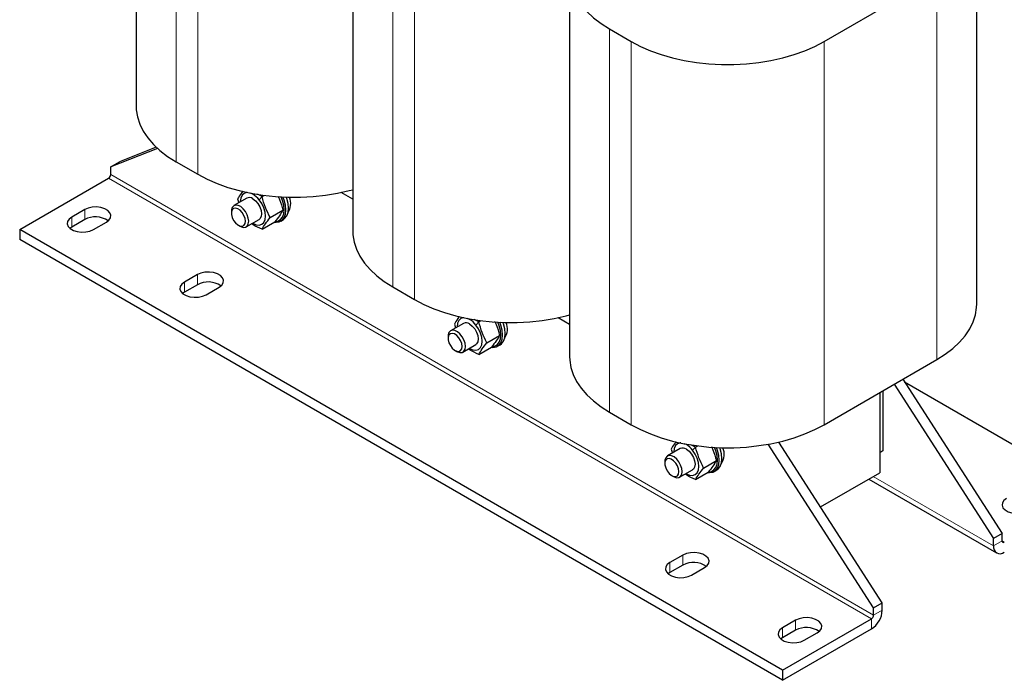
# Model space of a CAD drawing. Header units: millimetres. Extents: x 5 to 418, y 2 to 292.
# Tile 16 of 20: x 318 to 382, y 55 to 98. Entities that reach past the tile are written whole.
import ezdxf

# ---------------------------------------------------------------- set-up
doc = ezdxf.new("R2010")
doc.units = ezdxf.units.MM

msp = doc.modelspace()

# ---------------------------------------------------------------- linework, layer by layer
at = {"color": 7, "linetype": 'Continuous', "lineweight": 25}
for p, q in [((325.2179, 117.2291), (325.2179, 92.243)), ((339.3601, 109.0651), (339.3601, 84.0789)), ((353.5022, 100.901), (353.5022, 75.9148)), ((380.0703, 79.3437), (380.0703, 101.0872)), ((370.1097, 96.4516), (377.4636, 100.6969)), ((356.1089, 97.268), (357.5232, 96.4516)), ((326.6145, 89.4799), (323.5608, 88.2696)), ((326.5368, 89.5515), (324.1265, 88.5962)), ((323.5608, 88.2696), (324.1265, 88.5962)), ((323.5608, 87.7797), (323.5608, 88.2696)), ((327.8247, 88.61), (329.2389, 87.7936)), ((317.6211, 84.1875), (323.4194, 87.5348)), ((332.4381, 86.2364), (331.599, 85.752)), ((331.8412, 86.1936), (331.9232, 85.9391)), ((332.8381, 86.4907), (332.7058, 86.5547)), ((333.4334, 86.336), (333.1288, 86.4883)), ((333.4334, 86.336), (333.5705, 86.4151)), ((339.3601, 86.1712), (338.608, 86.6053)), ((321.8638, 85.4937), (321.0152, 85.0039)), ((321.8638, 84.8405), (321.0152, 84.3507)), ((331.4333, 85.3857), (331.4333, 85.2605)), ((332.399, 84.3663), (333.238, 84.8507)), ((333.9641, 84.9681), (334.7965, 85.4486)), ((334.6562, 84.7457), (334.8259, 84.8436)), ((367.4014, 55.4499), (317.6211, 84.1875)), ((317.6211, 84.1875), (317.6211, 83.5343)), ((321.0152, 84.3507), (320.8978, 84.2691)), ((322.4294, 84.1875), (323.278, 84.6773)), ((331.8905, 84.4686), (331.9989, 84.406)), ((333.4334, 84.213), (334.2658, 84.6935)), ((367.4014, 54.7967), (317.6211, 83.5343)), ((329.2177, 81.2484), (328.3691, 80.7586)), ((329.2177, 80.5952), (328.3691, 80.1053)), ((329.7834, 79.9422), (330.6319, 80.432)), ((341.9668, 80.4459), (343.381, 79.6295)), ((328.3691, 80.1053), (328.2517, 80.0237)), ((346.9802, 78.3266), (346.8479, 78.3906)), ((353.5022, 78.0071), (352.7502, 78.4412)), ((346.5802, 78.0723), (345.7412, 77.5879)), ((345.9834, 78.0295), (346.0653, 77.775)), ((347.5755, 78.1719), (347.2709, 78.3242)), ((347.5755, 78.1719), (347.7126, 78.251)), ((345.5755, 77.2216), (345.5755, 77.0964)), ((348.1063, 76.804), (348.9387, 77.2845)), ((346.5411, 76.2022), (347.3802, 76.6866)), ((347.5755, 76.0489), (348.408, 76.5294)), ((348.7984, 76.5816), (348.9681, 76.6796)), ((346.0326, 76.3045), (346.1411, 76.2419)), ((370.1097, 71.4654), (377.4636, 75.7107)), ((374.6779, 74.1026), (381.1617, 64.0468)), ((375.2436, 74.4292), (381.7274, 64.3734)), ((375.3547, 74.2568), (387.6671, 67.149)), ((373.7371, 73.5595), (373.7371, 69.6394)), ((373.7371, 73.5595), (373.7371, 68.333)), ((373.9492, 73.682), (373.9492, 69.7619)), ((356.1089, 72.2818), (357.5232, 71.4654)), ((361.1223, 70.1626), (360.99, 70.2265)), ((361.7177, 70.0078), (361.4131, 70.1601)), ((361.7177, 70.0078), (361.8547, 70.0869)), ((373.3411, 59.5321), (366.4667, 70.1937)), ((373.9068, 59.8586), (367.1518, 70.335)), ((360.7224, 69.9082), (359.8833, 69.4238)), ((360.1255, 69.8654), (360.2074, 69.6109)), ((373.9492, 69.7619), (373.7371, 69.6394)), ((359.7176, 69.0576), (359.7176, 68.9323)), ((362.2484, 68.6399), (363.0808, 69.1205)), ((360.1747, 68.1404), (360.2832, 68.0778)), ((360.6832, 68.0382), (361.5223, 68.5225)), ((361.7177, 67.8848), (362.5501, 68.3653)), ((362.9405, 68.4175), (363.1102, 68.5155)), ((369.8789, 66.1057), (373.7371, 68.333)), ((373.0198, 67.9189), (381.3689, 63.099)), ((381.7274, 64.3734), (381.1617, 64.0468)), ((381.7274, 63.8834), (381.7274, 64.3734)), ((381.1617, 63.5569), (381.1617, 64.0468)), ((360.8961, 62.9609), (360.0475, 62.471)), ((360.0475, 61.8178), (359.9301, 61.7362)), ((360.8961, 62.3076), (360.0475, 61.8178)), ((361.4617, 61.6546), (362.3103, 62.1445)), ((373.3411, 59.5321), (373.9068, 59.8586)), ((373.9068, 59.3687), (373.9068, 59.8586)), ((373.3411, 59.0421), (373.3411, 59.5321)), ((367.4014, 55.4499), (373.1997, 58.7972)), ((368.25, 58.7155), (367.4014, 58.2257)), ((367.4014, 54.7967), (373.1997, 58.144)), ((368.25, 58.0623), (367.4014, 57.5725)), ((368.8157, 57.4093), (369.6642, 57.8991)), ((367.4014, 57.5725), (367.284, 57.4909)), ((367.4014, 55.4499), (367.4014, 54.7967))]:
    msp.add_line(p, q, dxfattribs=at)
at = {"color": 7, "linetype": 'Continuous', "lineweight": 18}
for p, q in [((327.8247, 113.5961), (327.8247, 88.61)), ((329.2389, 112.7797), (329.2389, 87.7936)), ((341.9668, 105.432), (341.9668, 80.4459)), ((343.381, 104.6156), (343.381, 79.6295)), ((377.4636, 100.6969), (377.4636, 75.7107)), ((356.1089, 97.268), (356.1089, 72.2818)), ((357.5232, 96.4516), (357.5232, 71.4654)), ((370.1097, 96.4516), (370.1097, 71.4654)), ((373.1997, 58.7972), (323.4194, 87.5348)), ((373.3411, 59.0421), (323.5608, 87.7797)), ((333.2482, 86.1271), (333.4334, 86.336)), ((321.8638, 85.4937), (321.8638, 84.8405)), ((321.0152, 85.0039), (321.0152, 84.3507)), ((329.2177, 81.2484), (329.2177, 80.5952)), ((328.3691, 80.7586), (328.3691, 80.1053)), ((347.3903, 77.963), (347.5755, 78.1719)), ((361.5325, 69.7989), (361.7177, 70.0078)), ((373.3127, 68.088), (381.1617, 63.5569)), ((381.1617, 63.5569), (381.7274, 63.8834)), ((381.7274, 63.8834), (381.8688, 63.8018)), ((360.0475, 62.471), (360.0475, 61.8178)), ((360.8961, 62.9609), (360.8961, 62.3076)), ((373.3411, 59.0421), (373.9068, 59.3687)), ((368.25, 58.7155), (368.25, 58.0623)), ((373.1997, 58.144), (373.1997, 58.7972)), ((367.4014, 58.2257), (367.4014, 57.5725))]:
    msp.add_line(p, q, dxfattribs=at)
at = {"color": 7, "linetype": 'Continuous', "lineweight": 25, "flags": 128}
for points in [[(356.1089, 104.534), (355.5551, 104.1833), (355.0597, 103.8046), (354.627, 103.4011), (354.2605, 102.9763), (353.9636, 102.5337), (353.7386, 102.0773), (353.5875, 101.6108), (353.5117, 101.1383), (353.5117, 100.6637), (353.5875, 100.1912), (353.7386, 99.7247), (353.9636, 99.2682), (354.2605, 98.8257), (354.627, 98.4009), (355.0597, 97.9974), (355.5551, 97.6187), (356.1089, 97.268)], [(357.5232, 96.4516), (358.1307, 96.1318), (358.7867, 95.8459), (359.4856, 95.596), (360.2215, 95.3845), (360.9881, 95.2131), (361.7787, 95.0832), (362.5868, 94.996), (363.4054, 94.9522), (364.2274, 94.9522), (365.046, 94.996), (365.8541, 95.0832), (366.6448, 95.2131), (367.4113, 95.3845), (368.1472, 95.596), (368.8461, 95.8459), (369.5021, 96.1318), (370.1097, 96.4516)], [(325.2179, 92.243), (325.2274, 92.0057), (325.3033, 91.5332), (325.4543, 91.0667), (325.6793, 90.6102), (325.9763, 90.1677), (326.3427, 89.7429), (326.7754, 89.3394), (327.2709, 88.9607), (327.8247, 88.61)], [(329.2389, 87.7936), (329.8464, 87.4739), (330.5024, 87.1879), (331.2014, 86.938), (331.9372, 86.7265), (332.7038, 86.5551), (333.4945, 86.4252), (334.3025, 86.338), (335.1211, 86.2942), (335.9432, 86.2942), (336.7617, 86.338), (337.5698, 86.4252), (338.3605, 86.5551), (339.127, 86.7265), (339.3601, 86.7882)], [(332.4696, 86.6025), (332.4279, 86.6006), (332.2581, 86.5481), (332.1277, 86.4272), (332.0458, 86.2461), (332.0178, 86.017), (332.0181, 85.9939)], [(332.818, 84.6082), (332.8381, 84.5963), (333.0504, 84.5061), (333.2482, 84.4865), (333.4181, 84.5389), (333.5484, 84.6599), (333.6304, 84.841), (333.6583, 85.07), (333.6304, 85.3313), (333.5484, 85.607), (333.4181, 85.8785), (333.2482, 86.1271)], [(332.8381, 86.1968), (333.0129, 86.0639), (333.1706, 85.8801), (333.2957, 85.6633), (333.3761, 85.4348), (333.4037, 85.217), (333.3761, 85.0311), (333.2957, 84.8954), (333.238, 84.8507)], [(334.2537, 84.6787), (334.3472, 84.6709), (334.5617, 84.7027), (334.7408, 84.8061), (334.8756, 84.976), (334.9593, 85.2039), (334.9877, 85.4782), (334.9593, 85.7853), (334.8756, 86.1098), (334.8005, 86.3061)], [(334.301, 84.7114), (334.4699, 84.7415), (334.64, 84.8397), (334.7681, 85.0012), (334.8476, 85.2176), (334.8745, 85.4782), (334.8476, 85.77), (334.7681, 86.0782), (334.6755, 86.3126)], [(334.8259, 84.8436), (334.9105, 84.9041), (335.0453, 85.074), (335.129, 85.3018), (335.1574, 85.5762), (335.129, 85.8833), (335.0453, 86.2077), (335.0133, 86.2975)], [(323.278, 84.6773), (323.4485, 84.8089), (323.548, 84.9628), (323.5683, 85.1267), (323.5078, 85.2873), (323.3714, 85.4315), (323.1701, 85.5477), (322.9203, 85.6264), (322.6422, 85.6613), (322.3583, 85.6496), (322.0916, 85.5922), (321.8638, 85.4937)], [(332.5647, 84.7326), (332.5396, 84.9396), (332.4664, 85.1573), (332.3517, 85.3663), (332.2057, 85.5479), (332.0413, 85.6862), (331.8731, 85.7687), (331.7162, 85.7882), (331.5843, 85.7429), (331.4893, 85.6368), (331.4396, 85.4794), (331.4333, 85.3857)], [(332.3478, 84.7326), (332.323, 84.9183), (332.2513, 85.1125), (332.1406, 85.2942), (332.0028, 85.4436), (331.8528, 85.5445), (331.7069, 85.5861), (331.5809, 85.5637), (331.4884, 85.48), (331.4396, 85.3438), (331.4396, 85.17), (331.4884, 84.9774), (331.5809, 84.7869), (331.7069, 84.6191), (331.8528, 84.4922), (332.0028, 84.4199), (332.1406, 84.4102), (332.2513, 84.464), (332.323, 84.5755), (332.3478, 84.7326)], [(321.0152, 85.0039), (320.8447, 84.8724), (320.7452, 84.7184), (320.7249, 84.5545), (320.7854, 84.3939), (320.9218, 84.2497), (321.1231, 84.1335), (321.3729, 84.0548), (321.651, 84.0199), (321.9349, 84.0316), (322.2016, 84.089), (322.4294, 84.1875)], [(331.9989, 84.406), (332.0413, 84.3833), (332.2057, 84.3318), (332.3517, 84.3448), (332.4664, 84.4214), (332.5396, 84.5546), (332.5647, 84.7326)], [(339.3601, 84.0789), (339.3696, 83.8416), (339.4454, 83.3691), (339.5965, 82.9026), (339.8214, 82.4461), (340.1184, 82.0036), (340.4848, 81.5788), (340.9176, 81.1753), (341.413, 80.7966), (341.9668, 80.4459)], [(330.6319, 80.432), (330.8025, 80.5635), (330.9019, 80.7175), (330.9222, 80.8814), (330.8617, 81.042), (330.7253, 81.1862), (330.5241, 81.3024), (330.2742, 81.3811), (329.9961, 81.416), (329.7122, 81.4043), (329.4455, 81.3469), (329.2177, 81.2484)], [(328.3691, 80.7586), (328.1986, 80.627), (328.0991, 80.4731), (328.0788, 80.3092), (328.1393, 80.1486), (328.2757, 80.0044), (328.477, 79.8882), (328.7268, 79.8095), (329.0049, 79.7745), (329.2888, 79.7863), (329.5555, 79.8437), (329.7834, 79.9422)], [(343.381, 79.6295), (343.9885, 79.3098), (344.6446, 79.0238), (345.3435, 78.774), (346.0794, 78.5624), (346.8459, 78.391), (347.6366, 78.2611), (348.4447, 78.1739), (349.2632, 78.1301), (350.0853, 78.1301), (350.9039, 78.1739), (351.7119, 78.2611), (352.5026, 78.391), (353.2692, 78.5624), (353.5022, 78.6241)], [(377.4636, 75.7107), (378.0174, 76.0614), (378.5128, 76.4402), (378.9456, 76.8436), (379.312, 77.2685), (379.6089, 77.711), (379.8339, 78.1674), (379.985, 78.6339), (380.0608, 79.1065), (380.0703, 79.3437)], [(346.6118, 78.4384), (346.5701, 78.4365), (346.4002, 78.384), (346.2698, 78.2631), (346.1879, 78.082), (346.16, 77.853), (346.1602, 77.8298)], [(346.9601, 76.4441), (346.9802, 76.4323), (347.1925, 76.342), (347.3903, 76.3224), (347.5602, 76.3749), (347.6905, 76.4958), (347.7725, 76.6769), (347.8004, 76.9059), (347.7725, 77.1672), (347.6905, 77.443), (347.5602, 77.7144), (347.3903, 77.963)], [(346.9802, 78.0327), (347.155, 77.8998), (347.3127, 77.716), (347.4378, 77.4992), (347.5182, 77.2707), (347.5459, 77.0529), (347.5182, 76.867), (347.4378, 76.7313), (347.3802, 76.6866)], [(348.3851, 76.5162), (348.4893, 76.5068), (348.7038, 76.5386), (348.883, 76.6421), (349.0178, 76.812), (349.1014, 77.0398), (349.1298, 77.3141), (349.1014, 77.6212), (349.0178, 77.9457), (348.9426, 78.142)], [(348.4432, 76.5473), (348.612, 76.5774), (348.7822, 76.6757), (348.9102, 76.8371), (348.9897, 77.0535), (349.0167, 77.3141), (348.9897, 77.6059), (348.9102, 77.9141), (348.8177, 78.1485)], [(348.9681, 76.6796), (349.0527, 76.74), (349.1875, 76.9099), (349.2711, 77.1378), (349.2995, 77.4121), (349.2711, 77.7192), (349.1875, 78.0436), (349.1554, 78.1334)], [(346.7068, 76.5685), (346.6817, 76.7756), (346.6085, 76.9932), (346.4938, 77.2022), (346.3478, 77.3838), (346.1834, 77.5221), (346.0153, 77.6046), (345.8583, 77.6241), (345.7265, 77.5788), (345.6315, 77.4727), (345.5818, 77.3153), (345.5755, 77.2216)], [(346.4899, 76.5685), (346.4651, 76.7542), (346.3935, 76.9485), (346.2827, 77.1301), (346.1449, 77.2795), (345.9949, 77.3804), (345.849, 77.422), (345.723, 77.3997), (345.6306, 77.3159), (345.5817, 77.1797), (345.5817, 77.0059), (345.6306, 76.8133), (345.723, 76.6228), (345.849, 76.455), (345.9949, 76.3281), (346.1449, 76.2558), (346.2827, 76.2461), (346.3935, 76.2999), (346.4651, 76.4114), (346.4899, 76.5685)], [(346.1411, 76.2419), (346.1834, 76.2193), (346.3478, 76.1677), (346.4938, 76.1807), (346.6085, 76.2573), (346.6817, 76.3905), (346.7068, 76.5685)], [(353.5022, 75.9148), (353.5117, 75.6775), (353.5875, 75.205), (353.7386, 74.7385), (353.9636, 74.2821), (354.2605, 73.8395), (354.627, 73.4147), (355.0597, 73.0112), (355.5551, 72.6325), (356.1089, 72.2818)], [(357.5232, 71.4654), (358.1307, 71.1457), (358.7867, 70.8597), (359.4856, 70.6099), (360.2215, 70.3983), (360.9881, 70.2269), (361.7787, 70.097), (362.5868, 70.0098), (363.4054, 69.966), (364.2274, 69.966), (365.046, 70.0098), (365.8541, 70.097), (366.6448, 70.2269), (367.4113, 70.3983), (368.1472, 70.6099), (368.8461, 70.8597), (369.5021, 71.1457), (370.1097, 71.4654)], [(360.7539, 70.2743), (360.7122, 70.2724), (360.5423, 70.22), (360.412, 70.099), (360.33, 69.9179), (360.3021, 69.6889), (360.3023, 69.6657)], [(360.849, 68.4044), (360.8238, 68.6115), (360.7507, 68.8292), (360.636, 69.0381), (360.4899, 69.2198), (360.3256, 69.358), (360.1574, 69.4405), (360.0004, 69.46), (359.8686, 69.4147), (359.7736, 69.3086), (359.7239, 69.1513), (359.7176, 69.0576)], [(361.1023, 68.28), (361.1223, 68.2682), (361.3346, 68.1779), (361.5325, 68.1583), (361.7023, 68.2108), (361.8327, 68.3317), (361.9146, 68.5128), (361.9426, 68.7419), (361.9146, 69.0031), (361.8327, 69.2789), (361.7023, 69.5503), (361.5325, 69.7989)], [(361.1223, 69.8686), (361.2971, 69.7357), (361.4548, 69.5519), (361.58, 69.3351), (361.6603, 69.1066), (361.688, 68.8888), (361.6603, 68.7029), (361.58, 68.5672), (361.5223, 68.5225)], [(362.5273, 68.3522), (362.6314, 68.3427), (362.846, 68.3745), (363.0251, 68.478), (363.1599, 68.6479), (363.2436, 68.8757), (363.2719, 69.1501), (363.2436, 69.4571), (363.1599, 69.7816), (363.0847, 69.978)], [(362.5853, 68.3833), (362.7541, 68.4133), (362.9243, 68.5116), (363.0524, 68.673), (363.1319, 68.8894), (363.1588, 69.1501), (363.1319, 69.4418), (363.0524, 69.75), (362.9598, 69.9844)], [(363.1102, 68.5155), (363.1948, 68.5759), (363.3296, 68.7458), (363.4133, 68.9737), (363.4416, 69.248), (363.4133, 69.5551), (363.3296, 69.8796), (363.2975, 69.9693)], [(360.632, 68.4044), (360.6073, 68.5902), (360.5356, 68.7844), (360.4249, 68.966), (360.287, 69.1154), (360.1371, 69.2163), (359.9911, 69.2579), (359.8651, 69.2356), (359.7727, 69.1518), (359.7238, 69.0156), (359.7238, 68.8418), (359.7727, 68.6492), (359.8651, 68.4587), (359.9911, 68.2909), (360.1371, 68.164), (360.287, 68.0918), (360.4249, 68.082), (360.5356, 68.1358), (360.6073, 68.2473), (360.632, 68.4044)], [(360.2832, 68.0778), (360.3256, 68.0552), (360.4899, 68.0036), (360.636, 68.0167), (360.7507, 68.0932), (360.8238, 68.2264), (360.849, 68.4044)], [(382.0103, 66.6592), (381.8397, 66.5277), (381.7402, 66.3737), (381.7199, 66.2098), (381.7804, 66.0493), (381.9168, 65.905), (382.1181, 65.7889), (382.3679, 65.7101), (382.646, 65.6752), (382.9299, 65.6869), (383.1966, 65.7443), (383.4245, 65.8428)], [(362.3103, 62.1445), (362.4808, 62.276), (362.5803, 62.43), (362.6006, 62.5939), (362.5401, 62.7544), (362.4037, 62.8986), (362.2024, 63.0148), (361.9526, 63.0936), (361.6745, 63.1285), (361.3906, 63.1168), (361.1239, 63.0593), (360.8961, 62.9609)], [(360.0475, 62.471), (359.877, 62.3395), (359.7775, 62.1855), (359.7572, 62.0216), (359.8177, 61.8611), (359.9541, 61.7169), (360.1554, 61.6007), (360.4052, 61.5219), (360.6833, 61.487), (360.9672, 61.4987), (361.2339, 61.5561), (361.4617, 61.6546)], [(369.6642, 57.8991), (369.8348, 58.0307), (369.9342, 58.1846), (369.9545, 58.3485), (369.894, 58.5091), (369.7576, 58.6533), (369.5564, 58.7695), (369.3065, 58.8482), (369.0284, 58.8832), (368.7445, 58.8714), (368.4778, 58.814), (368.25, 58.7155)], [(367.4014, 58.2257), (367.2309, 58.0942), (367.1314, 57.9402), (367.1111, 57.7763), (367.1716, 57.6158), (367.308, 57.4715), (367.5093, 57.3554), (367.7591, 57.2766), (368.0372, 57.2417), (368.3211, 57.2534), (368.5878, 57.3108), (368.8157, 57.4093)]]:
    msp.add_lwpolyline(points, dxfattribs=at)
at = {"color": 7, "linetype": 'Continuous', "lineweight": 25}
for centre, radius, start, end in [((323.2538, 87.7937), 0.3074, 302.605478, 357.394522), ((332.6053, 85.8856), 0.3885, 53.199176, 115.490365), ((332.058, 85.1979), 1.5099, 37.978735, 58.894101), ((334.1944, 85.8819), 1.1105, 326.606957, 21.658041), ((322.5634, 83.5574), 1.4614, 55.297885, 118.60389), ((329.9173, 79.3121), 1.4614, 55.297885, 118.60389), ((346.7474, 77.7216), 0.3885, 53.199176, 115.490365), ((346.2001, 77.0338), 1.5099, 37.978735, 58.894101), ((348.3365, 77.7178), 1.1105, 326.606957, 21.658041), ((360.3423, 68.8697), 1.5099, 37.978735, 58.894101), ((360.8896, 69.5575), 0.3885, 53.199176, 115.490365), ((362.4786, 69.5537), 1.1105, 326.606957, 21.658041), ((381.8136, 63.8695), 0.0873, 170.785963, 309.203285), ((381.5928, 63.4869), 0.4367, 170.785963, 309.203285), ((361.5957, 61.0246), 1.4614, 55.297885, 118.60389), ((372.3716, 59.4386), 1.5368, 302.605478, 357.394522), ((373.0341, 59.0561), 0.3074, 302.605478, 357.394522), ((368.9496, 56.7793), 1.4614, 55.297885, 118.60389)]:
    msp.add_arc(centre, radius, start, end, dxfattribs=at)
for points, knots in [([(332.1716, 86.6849), (332.1361, 86.639), (331.9963, 86.4581), (331.9075, 86.3066), (331.8412, 86.1936)], [0, 0, 0, 0, 0.2535647, 1, 1, 1, 1]), ([(333.9641, 84.9681), (333.8566, 85.1851), (333.6416, 85.619), (333.5028, 86.097), (333.4334, 86.336)], [0, 0, 0, 0, 0.4999949, 1, 1, 1, 1]), ([(334.4714, 86.368), (334.505, 86.2974), (334.6429, 86.008), (334.7304, 85.6895), (334.7965, 85.4486)], [0, 0, 0, 0, 0.2438402, 1, 1, 1, 1]), ([(333.4334, 84.213), (333.5028, 84.3278), (333.6416, 84.5575), (333.8566, 84.8312), (333.9641, 84.9681)], [0, 0, 0, 0, 0.4999949, 1, 1, 1, 1]), ([(334.7965, 85.4486), (334.7271, 85.3338), (334.5883, 85.1041), (334.3733, 84.8303), (334.2658, 84.6935)], [0, 0, 0, 0, 0.4999949, 1, 1, 1, 1]), ([(333.4334, 84.213), (333.2331, 84.3019), (332.9881, 84.4107), (332.7899, 84.5464), (332.7538, 84.5711)], [0, 0, 0, 0, 0.8178689, 1, 1, 1, 1]), ([(346.3137, 78.5208), (346.2783, 78.4749), (346.1384, 78.294), (346.0497, 78.1426), (345.9834, 78.0295)], [0, 0, 0, 0, 0.2535647, 1, 1, 1, 1]), ([(348.1063, 76.804), (347.9988, 77.021), (347.7838, 77.4549), (347.645, 77.9329), (347.5755, 78.1719)], [0, 0, 0, 0, 0.4999949, 1, 1, 1, 1]), ([(348.6136, 78.2039), (348.6472, 78.1334), (348.785, 77.8439), (348.8725, 77.5254), (348.9387, 77.2845)], [0, 0, 0, 0, 0.2438402, 1, 1, 1, 1]), ([(348.9387, 77.2845), (348.8693, 77.1697), (348.7305, 76.94), (348.5155, 76.6663), (348.408, 76.5294)], [0, 0, 0, 0, 0.4999949, 1, 1, 1, 1]), ([(347.5755, 76.0489), (347.6449, 76.1637), (347.7838, 76.3934), (347.9988, 76.6671), (348.1063, 76.804)], [0, 0, 0, 0, 0.4999949, 1, 1, 1, 1]), ([(347.5755, 76.0489), (347.3752, 76.1378), (347.1303, 76.2466), (346.932, 76.3823), (346.8959, 76.4071)], [0, 0, 0, 0, 0.8178689, 1, 1, 1, 1]), ([(360.4559, 70.3567), (360.4204, 70.3109), (360.2806, 70.1299), (360.1918, 69.9785), (360.1255, 69.8654)], [0, 0, 0, 0, 0.2535647, 1, 1, 1, 1]), ([(362.7557, 70.0399), (362.7893, 69.9693), (362.9272, 69.6798), (363.0147, 69.3613), (363.0808, 69.1205)], [0, 0, 0, 0, 0.2438402, 1, 1, 1, 1]), ([(362.2484, 68.6399), (362.1409, 68.8569), (361.9259, 69.2909), (361.7871, 69.7688), (361.7177, 70.0078)], [0, 0, 0, 0, 0.4999949, 1, 1, 1, 1]), ([(363.0808, 69.1205), (363.0114, 69.0056), (362.8726, 68.7759), (362.6576, 68.5022), (362.5501, 68.3653)], [0, 0, 0, 0, 0.4999949, 1, 1, 1, 1]), ([(361.7177, 67.8848), (361.5174, 67.9738), (361.2724, 68.0825), (361.0742, 68.2183), (361.038, 68.243)], [0, 0, 0, 0, 0.8178689, 1, 1, 1, 1]), ([(361.7177, 67.8848), (361.7871, 67.9996), (361.9259, 68.2294), (362.1409, 68.5031), (362.2484, 68.6399)], [0, 0, 0, 0, 0.4999949, 1, 1, 1, 1])]:
    msp.add_open_spline(points, degree=3, knots=knots, dxfattribs=at)

doc.saveas('drawing.dxf')
